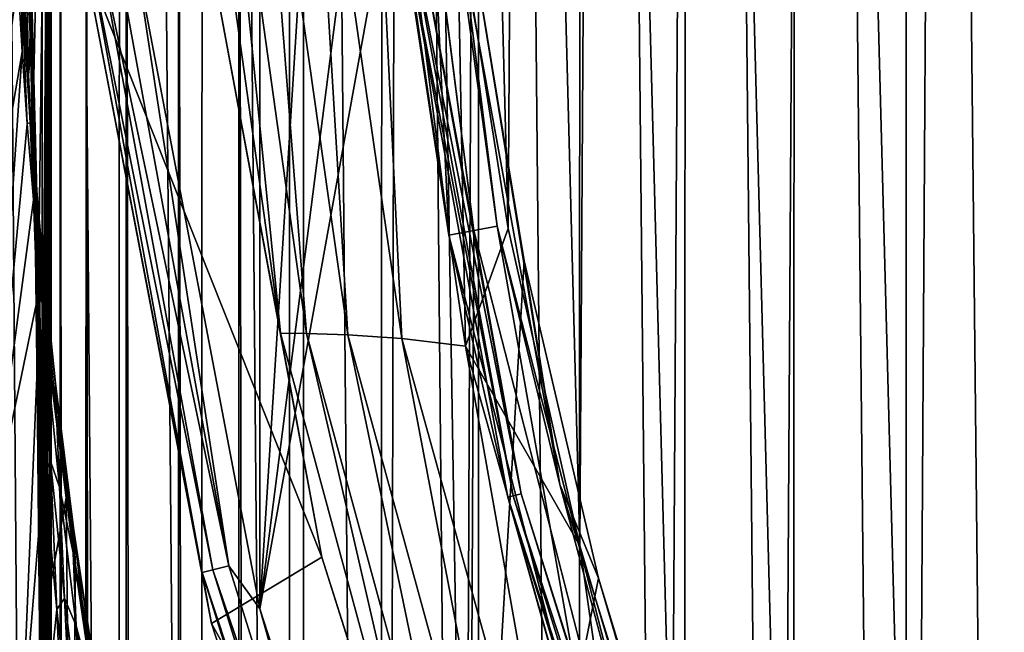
# Model space of a CAD drawing. Header units: metres. Extents: x -23 to 23, y -159 to 23.
# Tile 38 of 89: x -21.34 to -17.44, y -5.32 to -2.89. Entities that reach past the tile are written whole.
import ezdxf

# ---------------------------------------------------------------- set-up
doc = ezdxf.new("R2010")
doc.units = ezdxf.units.M
doc.layers.add('solid_509541_140_SW0001', color=7, linetype='CONTINUOUS')

msp = doc.modelspace()

# ---------------------------------------------------------------- linework, layer by layer
at = {"layer": 'solid_509541_140_SW0001'}
for points in [[(-17.3696, 21.792252), (-17.37607, -21.788742), (-17.82733, 21.529696)], [(-17.82733, 21.529696), (-17.834259, -21.525503), (-18.271088, 21.245689)], [(-17.82733, 21.529696), (-17.37607, -21.788742), (-17.834259, -21.525503)], [(-18.271088, 21.245689), (-18.278385, -21.240776), (-18.701797, 20.939945)], [(-18.271088, 21.245689), (-17.834259, -21.525503), (-18.278385, -21.240776)], [(-18.701797, 20.939945), (-18.709511, -20.934168), (-19.118336, 20.613214)], [(-18.701797, 20.939945), (-18.278385, -21.240776), (-18.709511, -20.934168)], [(-19.118336, 20.613214), (-19.126465, -20.606478), (-19.518415, 20.267101)], [(-19.118336, 20.613214), (-18.709511, -20.934168), (-19.126465, -20.606478)], [(-19.518415, 20.267101), (-19.526934, -20.259315), (-19.901545, 19.902081)], [(-19.518415, 20.267101), (-19.126465, -20.606478), (-19.526934, -20.259315)], [(-19.901545, 19.902081), (-19.910276, -19.893343), (-20.266623, 19.518938)], [(-19.901545, 19.902081), (-19.526934, -20.259315), (-19.910276, -19.893343)], [(-20.266623, 19.518938), (-20.275085, -19.509745), (-20.612789, 19.118853)], [(-20.266623, 19.518938), (-19.910276, -19.893343), (-20.275085, -19.509745)], [(-20.612789, 19.118853), (-20.620865, -19.109192), (-20.939508, 18.702385)], [(-20.612789, 19.118853), (-20.275085, -19.509745), (-20.620865, -19.109192)], [(-20.939508, 18.702385), (-20.947172, -18.692133), (-21.245258, 18.271725)], [(-20.939508, 18.702385), (-20.620865, -19.109192), (-20.947172, -18.692133)], [(-21.245258, 18.271725), (-21.253025, -18.259867), (-21.529316, 17.827959)], [(-21.245258, 18.271725), (-20.947172, -18.692133), (-21.253025, -18.259867)], [(-21.529316, 17.827959), (-21.253025, -18.259867), (-21.538172, -17.812635)], [(-17.071577, 9.95031, 202.649994), (-17.683485, 8.817122, 202.649994), (-17.193436, -9.738244, 202.649994)], [(-17.683485, 8.817122, 202.649994), (-18.220289, 7.646473, 202.649994), (-17.791285, -8.597532, 202.649994)], [(-17.683485, 8.817122, 202.649994), (-17.791285, -8.597532, 202.649994), (-17.193436, -9.738244, 202.649994)], [(-20.389191, 5.224892, 151.649994), (-19.573189, 7.740143, 151.649994), (-20.389191, -5.224892, 151.649994)], [(-19.721479, 0, 151.649994), (-20.389191, -5.224892, 151.649994), (-19.573189, 7.740143, 151.649994)], [(-18.220289, 7.646473, 202.649994), (-18.67972, 6.443274, 202.649994), (-18.313543, -7.420339, 202.649994)], [(-18.220289, 7.646473, 202.649994), (-18.313543, -7.420339, 202.649994), (-17.791285, -8.597532, 202.649994)], [(-18.67972, 6.443274, 202.649994), (-19.059826, 5.212577, 202.649994), (-18.758022, -6.211611, 202.649994)], [(-18.67972, 6.443274, 202.649994), (-18.758022, -6.211611, 202.649994), (-18.313543, -7.420339, 202.649994)], [(-20.389191, 5.224892, 151.649994), (-20.389191, -5.224892, 151.649994), (-20.883373, -2.627483, 151.649994)], [(-19.059826, 5.212577, 202.649994), (-19.358944, 3.959684, 202.649994), (-19.122837, -4.976429, 202.649994)], [(-19.059826, 5.212577, 202.649994), (-19.122837, -4.976429, 202.649994), (-18.758022, -6.211611, 202.649994)], [(-19.358944, 3.959684, 202.649994), (-19.575773, 2.690106, 202.649994), (-19.406435, -3.719976, 202.649994)], [(-19.358944, 3.959684, 202.649994), (-19.406435, -3.719976, 202.649994), (-19.122837, -4.976429, 202.649994)], [(-19.575773, 2.690106, 202.649994), (-19.607569, -2.447674, 202.649994), (-19.406435, -3.719976, 202.649994)], [(-21.181393, -149, 146.758835), (-21.177956, 0.000171, 146.771347), (-21.215351, -0.000093, 146.515594)], [(-21.181393, -149, 146.758835), (-21.177954, -149, 146.771347), (-21.177956, 0.000171, 146.771347)], [(-21.081358, -149, 147.000244), (-21.076256, 0.00016, 147.008972), (-21.177956, 0.000171, 146.771347)], [(-21.177954, -149, 146.771347), (-21.081358, -149, 147.000244), (-21.177956, 0.000171, 146.771347)], [(-21.081358, -149, 147.000244), (-21.076254, -149, 147.008972), (-21.076256, 0.00016, 147.008972)], [(-20.922199, -149, 147.207489), (-20.917048, 0.00006, 147.212601), (-21.076256, 0.00016, 147.008972)], [(-21.076254, -149, 147.008972), (-20.922199, -149, 147.207489), (-21.076256, 0.00016, 147.008972)], [(-20.922199, -149, 147.207489), (-20.917046, -149, 147.212601), (-20.917048, 0.00006, 147.212601)], [(-20.710964, -149, 147.368607), (-20.710966, -0.000071, 147.368607), (-20.917048, 0.00006, 147.212601)], [(-20.917046, -149, 147.212601), (-20.710964, -149, 147.368607), (-20.917048, 0.00006, 147.212601)], [(-21.30101, -2.164731, 141.022064), (-21.283724, -3.181715, 142.130661), (-21.215351, -0.000093, 146.515594)], [(-21.283724, -3.181715, 142.130661), (-21.268978, -4.352893, 143.076294), (-21.215351, -0.000093, 146.515594)], [(-21.268978, -4.352893, 143.076294), (-21.257029, -5.660857, 143.842651), (-21.215351, -0.000093, 146.515594)], [(-21.257029, -5.660857, 143.842651), (-21.252171, -6.361487, 144.154312), (-21.215351, -0.000093, 146.515594)], [(-21.252171, -6.361487, 144.154312), (-21.248104, -7.088459, 144.415024), (-21.215351, -0.000093, 146.515594)], [(-21.248104, -7.088459, 144.415024), (-21.244877, -7.834978, 144.621994), (-21.215351, -0.000093, 146.515594)], [(-21.244877, -7.834978, 144.621994), (-21.242521, -8.593642, 144.773102), (-21.215351, -0.000093, 146.515594)], [(-21.242521, -8.593642, 144.773102), (-21.241053, -9.357649, 144.867249), (-21.215351, -0.000093, 146.515594)], [(-21.241053, -9.357649, 144.867249), (-21.240475, -10.122117, 144.904373), (-21.215351, -0.000093, 146.515594)], [(-21.240475, -10.122117, 144.904373), (-21.237654, -22.787951, 145.085297), (-21.215351, -0.000093, 146.515594)], [(-21.237654, -22.787951, 145.085297), (-21.237419, -23.85891, 145.100296), (-21.215351, -0.000093, 146.515594)], [(-21.237419, -23.85891, 145.100296), (-21.234896, -35.425339, 145.2621), (-21.215351, -0.000093, 146.515594)], [(-21.234896, -35.425339, 145.2621), (-21.234728, -36.462078, 145.272888), (-21.215351, -0.000093, 146.515594)], [(-21.234728, -36.462078, 145.272888), (-21.233744, -48, 145.336044), (-21.215351, -0.000093, 146.515594)], [(-21.233744, -48, 145.336044), (-21.215351, -74.500053, 146.515594), (-21.215351, -0.000093, 146.515594)], [(-21.181393, -149, 146.758835), (-21.215351, -0.000093, 146.515594), (-21.215351, -74.500053, 146.515594)], [(-20.473276, -149, 147.466202), (-20.471781, -0.000224, 147.466599), (-20.710966, -0.000071, 147.368607)], [(-20.710964, -149, 147.368607), (-20.473276, -149, 147.466202), (-20.710966, -0.000071, 147.368607)], [(-20.473276, -149, 147.466202), (-20.215473, -149, 147.5), (-20.471781, -0.000224, 147.466599)], [(-20.471781, -0.000224, 147.466599), (-20.215473, -149, 147.5), (-20.215473, -0.000403, 147.5)], [(-19.721479, 0, 151.649994), (-19.679262, -1.289748, 151.649994), (-20.389191, -5.224892, 151.649994)], [(-19.855347, -1.249347, 147.5), (-20.215473, -0.000403, 147.5), (-20.215473, -149, 147.5)], [(-19.761259, -1.243273, 151.309937), (-19.95503, -1.255464, 147.60524), (-19.640327, -3.746593, 147.60524)], [(-19.449612, -3.710212, 151.309937), (-19.761259, -1.243273, 151.309937), (-19.640327, -3.746593, 147.60524)], [(-19.631678, -2.383717, 151.483429), (-19.761259, -1.243273, 151.309937), (-19.449612, -3.710212, 151.309937)], [(-19.542233, -3.727802, 147.5), (-19.855347, -1.249347, 147.5), (-20.215473, -149, 147.5)], [(-19.842703, -2.40934, 147.565384), (-19.640327, -3.746593, 147.60524), (-19.95503, -1.255464, 147.60524)], [(-19.788681, -2.402781, 147.508087), (-19.855347, -1.249347, 147.5), (-19.542233, -3.727802, 147.5)], [(-19.679262, -1.289748, 151.649994), (-19.573189, -7.740144, 151.649994), (-20.389191, -5.224892, 151.649994)], [(-19.679262, -1.289748, 151.649994), (-19.552786, -2.57403, 151.649994), (-19.573189, -7.740144, 151.649994)], [(-20.666622, -1.538547, 201.915695), (-20.605042, -2.529374, 201.659805), (-20.307186, -4.13456, 201.915695)], [(-20.666622, -1.538547, 201.915695), (-20.307186, -4.13456, 201.915695), (-20.564503, -1.550737, 202.154968)], [(-20.564503, -1.550737, 202.154968), (-20.204041, -4.135251, 202.154968), (-20.403158, -1.573683, 202.360199)], [(-20.307186, -4.13456, 201.915695), (-20.204041, -4.135251, 202.154968), (-20.564503, -1.550737, 202.154968)], [(-20.403158, -1.573683, 202.360199), (-20.040546, -4.140276, 202.360199), (-20.192984, -1.611041, 202.517532)], [(-20.204041, -4.135251, 202.154968), (-20.040546, -4.140276, 202.360199), (-20.403158, -1.573683, 202.360199)], [(-20.192984, -1.611041, 202.517532), (-19.826492, -4.154787, 202.517532), (-19.947443, -1.667226, 202.616348)], [(-20.040546, -4.140276, 202.360199), (-19.826492, -4.154787, 202.517532), (-20.192984, -1.611041, 202.517532)], [(-19.947443, -1.667226, 202.616348), (-19.5746, -4.185113, 202.616348), (-19.607569, -2.447674, 202.649994)], [(-19.826492, -4.154787, 202.517532), (-19.5746, -4.185113, 202.616348), (-19.947443, -1.667226, 202.616348)], [(-21.287722, -2.938053, 141.865616), (-21.283724, -3.181715, 142.130661), (-21.30101, -2.164731, 141.022064)], [(-21.287722, -2.938053, 141.865616), (-21.30101, -2.164731, 141.022064), (-21.300419, -2.208792, 141.056046)], [(-21.286285, -3.064847, 141.81955), (-21.302229, -2.205694, 140.839706), (-21.301031, -2.312939, 140.765152)], [(-21.287722, -2.938053, 141.865616), (-21.300419, -2.208792, 141.056046), (-21.302229, -2.205694, 140.839706)], [(-21.286285, -3.064847, 141.81955), (-21.287722, -2.938053, 141.865616), (-21.302229, -2.205694, 140.839706)], [(-21.284462, -3.162384, 141.742477), (-21.301031, -2.312939, 140.765152), (-21.299809, -2.394196, 140.670151)], [(-21.284462, -3.162384, 141.742477), (-21.286285, -3.064847, 141.81955), (-21.301031, -2.312939, 140.765152)], [(-21.282578, -3.232259, 141.64592), (-21.299809, -2.394196, 140.670151), (-21.298752, -2.45442, 140.564117)], [(-21.282578, -3.232259, 141.64592), (-21.284462, -3.162384, 141.742477), (-21.299809, -2.394196, 140.670151)], [(-19.842703, -2.40934, 147.565384), (-19.821548, -2.406772, 147.531128), (-19.386923, -4.778447, 147.531128)], [(-19.407614, -4.783547, 147.565384), (-19.640327, -3.746593, 147.60524), (-19.842703, -2.40934, 147.565384)], [(-19.407614, -4.783547, 147.565384), (-19.842703, -2.40934, 147.565384), (-19.386923, -4.778447, 147.531128)], [(-19.821548, -2.406772, 147.531128), (-19.788681, -2.402781, 147.508087), (-19.354774, -4.770524, 147.508087)], [(-19.386923, -4.778447, 147.531128), (-19.821548, -2.406772, 147.531128), (-19.354774, -4.770524, 147.508087)], [(-19.354774, -4.770524, 147.508087), (-19.788681, -2.402781, 147.508087), (-19.542233, -3.727802, 147.5)], [(-19.631678, -2.383717, 151.483429), (-19.449612, -3.710212, 151.309937), (-19.201216, -4.732675, 151.483429)], [(-19.631678, -2.383717, 151.483429), (-19.201216, -4.732675, 151.483429), (-19.552786, -2.57403, 151.649994)], [(-21.297352, -2.919828, 138.752701), (-21.317114, -2.444468, 137.711517), (-21.314302, -2.549857, 137.591095)], [(-21.297352, -2.919828, 138.752701), (-21.299198, -2.836421, 138.878738), (-21.317114, -2.444468, 137.711517)], [(-19.5746, -4.185113, 202.616348), (-19.406435, -3.719976, 202.649994), (-19.607569, -2.447674, 202.649994)], [(-21.280876, -3.279697, 141.538681), (-21.298752, -2.45442, 140.564117), (-21.29796, -2.498158, 140.451111)], [(-21.280876, -3.279697, 141.538681), (-21.282578, -3.232259, 141.64592), (-21.298752, -2.45442, 140.564117)], [(-21.27948, -3.309417, 141.424515), (-21.29796, -2.498158, 140.451111), (-21.297462, -2.529352, 140.332611)], [(-21.27948, -3.309417, 141.424515), (-21.280876, -3.279697, 141.538681), (-21.29796, -2.498158, 140.451111)], [(-21.278431, -3.325544, 141.304718), (-21.297462, -2.529352, 140.332611), (-21.297256, -2.551463, 140.209518)], [(-21.278431, -3.325544, 141.304718), (-21.27948, -3.309417, 141.424515), (-21.297462, -2.529352, 140.332611)], [(-20.143347, -5.02106, 201.659805), (-20.605042, -2.529374, 201.659805), (-21.080473, -2.663083, 151.851959)], [(-20.307186, -4.13456, 201.915695), (-20.605042, -2.529374, 201.659805), (-20.143347, -5.02106, 201.659805)], [(-21.318012, -2.816123, 135.823196), (-21.303911, -3.111592, 136.936157), (-21.314302, -2.549857, 137.591095)], [(-21.297073, -2.95322, 138.505951), (-21.297352, -2.919828, 138.752701), (-21.314302, -2.549857, 137.591095)], [(-21.303911, -3.111592, 136.936157), (-21.297073, -2.95322, 138.505951), (-21.314302, -2.549857, 137.591095)], [(-21.27734, -3.33141, 141.051498), (-21.297308, -2.56755, 140.082611), (-21.297573, -2.580343, 139.95256)], [(-21.277727, -3.331766, 141.18013), (-21.297256, -2.551463, 140.209518), (-21.297308, -2.56755, 140.082611)], [(-21.27734, -3.33141, 141.051498), (-21.277727, -3.331766, 141.18013), (-21.297308, -2.56755, 140.082611)], [(-21.277727, -3.331766, 141.18013), (-21.278431, -3.325544, 141.304718), (-21.297256, -2.551463, 140.209518)], [(-21.078548, -2.559399, 151.774826), (-20.61636, -5.081476, 151.774826), (-21.080473, -2.663083, 151.851959)], [(-21.035587, -2.554183, 151.709213), (-20.574341, -5.07112, 151.709213), (-21.078548, -2.559399, 151.774826)], [(-20.574341, -5.07112, 151.709213), (-20.61636, -5.081476, 151.774826), (-21.078548, -2.559399, 151.774826)], [(-20.970848, -2.546322, 151.665344), (-20.511023, -5.055513, 151.665344), (-21.035587, -2.554183, 151.709213)], [(-20.511023, -5.055513, 151.665344), (-20.574341, -5.07112, 151.709213), (-21.035587, -2.554183, 151.709213)], [(-20.970848, -2.546322, 151.665344), (-20.883373, -2.627483, 151.649994), (-20.511023, -5.055513, 151.665344)], [(-21.277588, -3.319772, 140.647644), (-21.298536, -2.605733, 139.685471), (-21.299129, -2.622765, 139.549683)], [(-21.277325, -3.322761, 140.784607), (-21.298, -2.592311, 139.819977), (-21.298536, -2.605733, 139.685471)], [(-21.277588, -3.319772, 140.647644), (-21.277325, -3.322761, 140.784607), (-21.298536, -2.605733, 139.685471)], [(-21.277225, -3.32749, 140.919449), (-21.297573, -2.580343, 139.95256), (-21.298, -2.592311, 139.819977)], [(-21.277325, -3.322761, 140.784607), (-21.277225, -3.32749, 140.919449), (-21.298, -2.592311, 139.819977)], [(-21.277225, -3.32749, 140.919449), (-21.27734, -3.33141, 141.051498), (-21.297573, -2.580343, 139.95256)], [(-19.552786, -2.57403, 151.649994), (-19.342566, -3.847398, 151.649994), (-19.573189, -7.740144, 151.649994)], [(-19.201216, -4.732675, 151.483429), (-19.342566, -3.847398, 151.649994), (-19.552786, -2.57403, 151.649994)], [(-21.278357, -3.328581, 140.370102), (-21.299709, -2.645504, 139.4133), (-21.300179, -2.676049, 139.277069)], [(-21.277956, -3.320931, 140.509216), (-21.299129, -2.622765, 139.549683), (-21.299709, -2.645504, 139.4133)], [(-21.278357, -3.328581, 140.370102), (-21.277956, -3.320931, 140.509216), (-21.299709, -2.645504, 139.4133)], [(-21.277956, -3.320931, 140.509216), (-21.277588, -3.319772, 140.647644), (-21.299129, -2.622765, 139.549683)], [(-20.511023, -5.055513, 151.665344), (-20.883373, -2.627483, 151.649994), (-20.389191, -5.224892, 151.649994)], [(-21.278675, -3.345072, 140.231171), (-21.300179, -2.676049, 139.277069), (-21.300386, -2.716562, 139.141907)], [(-21.278675, -3.345072, 140.231171), (-21.278357, -3.328581, 140.370102), (-21.300179, -2.676049, 139.277069)], [(-20.143347, -5.02106, 201.659805), (-21.080473, -2.663083, 151.851959), (-20.580475, -5.284168, 151.851959)], [(-20.61636, -5.081476, 151.774826), (-20.580475, -5.284168, 151.851959), (-21.080473, -2.663083, 151.851959)], [(-21.327387, -2.69392, 134.652832), (-21.331596, -2.752955, 133.44429), (-21.297718, -3.300454, 132.771408)], [(-21.327387, -2.69392, 134.652832), (-21.297718, -3.300454, 132.771408), (-21.298239, -3.242467, 133.976456)], [(-21.327387, -2.69392, 134.652832), (-21.298239, -3.242467, 133.976456), (-21.318012, -2.816123, 135.823196)], [(-21.278751, -3.372837, 140.093445), (-21.300386, -2.716562, 139.141907), (-21.300137, -2.769291, 139.008774)], [(-21.278751, -3.372837, 140.093445), (-21.278675, -3.345072, 140.231171), (-21.300386, -2.716562, 139.141907)], [(-21.328621, -3.020148, 132.200058), (-21.345615, -2.727445, 132.541382), (-21.536316, -4.225583, 116.357018)], [(-21.331596, -2.752955, 133.44429), (-21.345615, -2.727445, 132.541382), (-21.328621, -3.020148, 132.200058)], [(-21.331596, -2.752955, 133.44429), (-21.328621, -3.020148, 132.200058), (-21.308687, -3.305865, 131.848907)], [(-21.297718, -3.300454, 132.771408), (-21.331596, -2.752955, 133.44429), (-21.308687, -3.305865, 131.848907)], [(-21.278366, -3.414418, 139.958069), (-21.300137, -2.769291, 139.008774), (-21.299198, -2.836421, 138.878738)], [(-21.278366, -3.414418, 139.958069), (-21.278751, -3.372837, 140.093445), (-21.300137, -2.769291, 139.008774)], [(-21.318012, -2.816123, 135.823196), (-21.292297, -3.362206, 135.143585), (-21.303911, -3.111592, 136.936157)], [(-21.298239, -3.242467, 133.976456), (-21.292297, -3.362206, 135.143585), (-21.318012, -2.816123, 135.823196)], [(-21.27726, -3.472299, 139.826233), (-21.299198, -2.836421, 138.878738), (-21.297352, -2.919828, 138.752701)], [(-21.27726, -3.472299, 139.826233), (-21.278366, -3.414418, 139.958069), (-21.299198, -2.836421, 138.878738)], [(-21.297073, -2.95322, 138.505951), (-21.294445, -3.020627, 138.630966), (-21.297352, -2.919828, 138.752701)], [(-21.275194, -3.54861, 139.698959), (-21.297352, -2.919828, 138.752701), (-21.294445, -3.020627, 138.630966)], [(-21.275194, -3.54861, 139.698959), (-21.27726, -3.472299, 139.826233), (-21.297352, -2.919828, 138.752701)], [(-21.303911, -3.111592, 136.936157), (-21.294445, -3.020627, 138.630966), (-21.297073, -2.95322, 138.505951)], [(-21.283245, -3.23619, 142.149887), (-21.283724, -3.181715, 142.130661), (-21.287722, -2.938053, 141.865616)], [(-21.283245, -3.23619, 142.149887), (-21.287722, -2.938053, 141.865616), (-21.286285, -3.064847, 141.81955)], [(-21.328621, -3.020148, 132.200058), (-21.536316, -4.225583, 116.357018), (-21.459459, -4.914931, 116.357018)], [(-21.308687, -3.305865, 131.848907), (-21.328621, -3.020148, 132.200058), (-21.459459, -4.914931, 116.357018)], [(-21.303911, -3.111592, 136.936157), (-21.285526, -3.569945, 137.973526), (-21.294445, -3.020627, 138.630966)], [(-21.275625, -3.538554, 139.437164), (-21.275194, -3.54861, 139.698959), (-21.294445, -3.020627, 138.630966)], [(-21.285526, -3.569945, 137.973526), (-21.275625, -3.538554, 139.437164), (-21.294445, -3.020627, 138.630966)], [(-21.271996, -4.047492, 142.676529), (-21.286285, -3.064847, 141.81955), (-21.284462, -3.162384, 141.742477)], [(-21.274086, -3.929586, 142.727509), (-21.283245, -3.23619, 142.149887), (-21.286285, -3.064847, 141.81955)], [(-21.271996, -4.047492, 142.676529), (-21.274086, -3.929586, 142.727509), (-21.286285, -3.064847, 141.81955)], [(-21.303911, -3.111592, 136.936157), (-21.280355, -3.651858, 136.25412), (-21.285526, -3.569945, 137.973526)], [(-21.292297, -3.362206, 135.143585), (-21.280355, -3.651858, 136.25412), (-21.303911, -3.111592, 136.936157)], [(-21.269411, -4.134472, 142.596863), (-21.284462, -3.162384, 141.742477), (-21.282578, -3.232259, 141.64592)], [(-21.269411, -4.134472, 142.596863), (-21.271996, -4.047492, 142.676529), (-21.284462, -3.162384, 141.742477)], [(-21.274086, -3.929586, 142.727509), (-21.268978, -4.352893, 143.076294), (-21.283724, -3.181715, 142.130661)], [(-21.274086, -3.929586, 142.727509), (-21.283724, -3.181715, 142.130661), (-21.283245, -3.23619, 142.149887)], [(-21.266726, -4.192713, 142.499008), (-21.282578, -3.232259, 141.64592), (-21.280876, -3.279697, 141.538681)], [(-21.266726, -4.192713, 142.499008), (-21.269411, -4.134472, 142.596863), (-21.282578, -3.232259, 141.64592)], [(-21.298239, -3.242467, 133.976456), (-21.297718, -3.300454, 132.771408), (-21.250677, -3.843148, 132.095337)], [(-21.298239, -3.242467, 133.976456), (-21.250677, -3.843148, 132.095337), (-21.252913, -3.789888, 133.297913)], [(-21.298239, -3.242467, 133.976456), (-21.252913, -3.789888, 133.297913), (-21.292297, -3.362206, 135.143585)], [(-21.284637, -3.605973, 131.475983), (-21.308687, -3.305865, 131.848907), (-21.459459, -4.914931, 116.357018)], [(-21.297718, -3.300454, 132.771408), (-21.308687, -3.305865, 131.848907), (-21.284637, -3.605973, 131.475983)], [(-21.297718, -3.300454, 132.771408), (-21.284637, -3.605973, 131.475983), (-21.254923, -3.930377, 131.067886)], [(-21.250677, -3.843148, 132.095337), (-21.297718, -3.300454, 132.771408), (-21.254923, -3.930377, 131.067886)], [(-21.264227, -4.22762, 142.390991), (-21.280876, -3.279697, 141.538681), (-21.27948, -3.309417, 141.424515)], [(-21.264227, -4.22762, 142.390991), (-21.266726, -4.192713, 142.499008), (-21.280876, -3.279697, 141.538681)], [(-21.262058, -4.243994, 142.276154), (-21.27948, -3.309417, 141.424515), (-21.278431, -3.325544, 141.304718)], [(-21.262058, -4.243994, 142.276154), (-21.264227, -4.22762, 142.390991), (-21.27948, -3.309417, 141.424515)], [(-21.256113, -4.150855, 141.070862), (-21.278675, -3.345072, 140.231171), (-21.278751, -3.372837, 140.093445)], [(-21.256205, -4.147038, 141.211487), (-21.278357, -3.328581, 140.370102), (-21.278675, -3.345072, 140.231171)], [(-21.256113, -4.150855, 141.070862), (-21.256205, -4.147038, 141.211487), (-21.278675, -3.345072, 140.231171)], [(-21.260269, -4.246072, 142.155624), (-21.278431, -3.325544, 141.304718), (-21.277727, -3.331766, 141.18013)], [(-21.260269, -4.246072, 142.155624), (-21.262058, -4.243994, 142.276154), (-21.278431, -3.325544, 141.304718)], [(-21.256248, -4.152936, 141.352356), (-21.277956, -3.320931, 140.509216), (-21.278357, -3.328581, 140.370102)], [(-21.256205, -4.147038, 141.211487), (-21.256248, -4.152936, 141.352356), (-21.278357, -3.328581, 140.370102)], [(-21.256363, -4.165997, 141.492462), (-21.277588, -3.319772, 140.647644), (-21.277956, -3.320931, 140.509216)], [(-21.256248, -4.152936, 141.352356), (-21.256363, -4.165997, 141.492462), (-21.277956, -3.320931, 140.509216)], [(-21.258867, -4.237703, 142.030182), (-21.277727, -3.331766, 141.18013), (-21.27734, -3.33141, 141.051498)], [(-21.258867, -4.237703, 142.030182), (-21.260269, -4.246072, 142.155624), (-21.277727, -3.331766, 141.18013)], [(-21.256624, -4.18369, 141.631012), (-21.277325, -3.322761, 140.784607), (-21.277588, -3.319772, 140.647644)], [(-21.256363, -4.165997, 141.492462), (-21.256624, -4.18369, 141.631012), (-21.277588, -3.319772, 140.647644)], [(-21.257824, -4.222407, 141.900528), (-21.27734, -3.33141, 141.051498), (-21.277225, -3.32749, 140.919449)], [(-21.257824, -4.222407, 141.900528), (-21.258867, -4.237703, 142.030182), (-21.27734, -3.33141, 141.051498)], [(-21.257093, -4.203412, 141.767258), (-21.277225, -3.32749, 140.919449), (-21.277325, -3.322761, 140.784607)], [(-21.256624, -4.18369, 141.631012), (-21.257093, -4.203412, 141.767258), (-21.277325, -3.322761, 140.784607)], [(-21.257093, -4.203412, 141.767258), (-21.257824, -4.222407, 141.900528), (-21.277225, -3.32749, 140.919449)], [(-21.292297, -3.362206, 135.143585), (-21.247686, -3.91047, 134.462677), (-21.280355, -3.651858, 136.25412)], [(-21.252913, -3.789888, 133.297913), (-21.247686, -3.91047, 134.462677), (-21.292297, -3.362206, 135.143585)], [(-21.255798, -4.167034, 140.93158), (-21.278751, -3.372837, 140.093445), (-21.278366, -3.414418, 139.958069)], [(-21.255798, -4.167034, 140.93158), (-21.256113, -4.150855, 141.070862), (-21.278751, -3.372837, 140.093445)], [(-21.255026, -4.19835, 140.794907), (-21.278366, -3.414418, 139.958069), (-21.27726, -3.472299, 139.826233)], [(-21.255026, -4.19835, 140.794907), (-21.255798, -4.167034, 140.93158), (-21.278366, -3.414418, 139.958069)], [(-21.253523, -4.24752, 140.662155), (-21.27726, -3.472299, 139.826233), (-21.275194, -3.54861, 139.698959)], [(-21.253523, -4.24752, 140.662155), (-21.255026, -4.19835, 140.794907), (-21.27726, -3.472299, 139.826233)], [(-21.285526, -3.569945, 137.973526), (-21.272005, -3.644403, 139.576477), (-21.275625, -3.538554, 139.437164)], [(-21.275625, -3.538554, 139.437164), (-21.272005, -3.644403, 139.576477), (-21.275194, -3.54861, 139.698959)], [(-21.285526, -3.569945, 137.973526), (-21.2633, -4.178918, 138.918411), (-21.272005, -3.644403, 139.576477)], [(-21.285526, -3.569945, 137.973526), (-21.262884, -4.101253, 137.290314), (-21.2633, -4.178918, 138.918411)], [(-21.280355, -3.651858, 136.25412), (-21.262884, -4.101253, 137.290314), (-21.285526, -3.569945, 137.973526)], [(-21.25103, -4.316876, 140.534485), (-21.275194, -3.54861, 139.698959), (-21.272005, -3.644403, 139.576477)], [(-21.25103, -4.316876, 140.534485), (-21.253523, -4.24752, 140.662155), (-21.275194, -3.54861, 139.698959)], [(-21.254923, -3.930377, 131.067886), (-21.284637, -3.605973, 131.475983), (-21.459459, -4.914931, 116.357018)], [(-21.280355, -3.651858, 136.25412), (-21.235477, -4.197245, 135.571442), (-21.262884, -4.101253, 137.290314)], [(-21.247686, -3.91047, 134.462677), (-21.235477, -4.197245, 135.571442), (-21.280355, -3.651858, 136.25412)], [(-21.251862, -4.263444, 140.273407), (-21.25103, -4.316876, 140.534485), (-21.272005, -3.644403, 139.576477)], [(-21.2633, -4.178918, 138.918411), (-21.251862, -4.263444, 140.273407), (-21.272005, -3.644403, 139.576477)], [(-18.92091, -6.147776, 147.5), (-19.542233, -3.727802, 147.5), (-20.215473, -149, 147.5)], [(-19.449612, -3.710212, 151.309937), (-19.640327, -3.746593, 147.60524), (-19.015884, -6.178636, 147.60524)], [(-19.5746, -4.185113, 202.616348), (-19.122837, -4.976429, 202.649994), (-19.406435, -3.719976, 202.649994)], [(-19.354774, -4.770524, 147.508087), (-19.542233, -3.727802, 147.5), (-18.92091, -6.147776, 147.5)], [(-18.831232, -6.118639, 151.309937), (-19.449612, -3.710212, 151.309937), (-19.015884, -6.178636, 147.60524)], [(-19.201216, -4.732675, 151.483429), (-19.449612, -3.710212, 151.309937), (-18.831232, -6.118639, 151.309937)], [(-19.407614, -4.783547, 147.565384), (-19.015884, -6.178636, 147.60524), (-19.640327, -3.746593, 147.60524)], [(-21.252913, -3.789888, 133.297913), (-21.250677, -3.843148, 132.095337), (-21.193588, -4.377051, 131.410095)], [(-21.252913, -3.789888, 133.297913), (-21.193588, -4.377051, 131.410095), (-21.197683, -4.332196, 132.611313)], [(-21.252913, -3.789888, 133.297913), (-21.197683, -4.332196, 132.611313), (-21.247686, -3.91047, 134.462677)], [(-21.250677, -3.843148, 132.095337), (-21.254923, -3.930377, 131.067886), (-21.213739, -4.318433, 130.566437)], [(-21.193588, -4.377051, 131.410095), (-21.250677, -3.843148, 132.095337), (-21.213739, -4.318433, 130.566437)], [(-19.342566, -3.847398, 151.649994), (-19.049475, -5.104389, 151.649994), (-19.573189, -7.740144, 151.649994)], [(-19.201216, -4.732675, 151.483429), (-19.049475, -5.104389, 151.649994), (-19.342566, -3.847398, 151.649994)], [(-21.254923, -3.930377, 131.067886), (-21.459459, -4.914931, 116.357018), (-21.331846, -5.762928, 116.357018)], [(-21.213739, -4.318433, 130.566437), (-21.254923, -3.930377, 131.067886), (-21.331846, -5.762928, 116.357018)], [(-21.268629, -4.407407, 143.067398), (-21.268978, -4.352893, 143.076294), (-21.274086, -3.929586, 142.727509)], [(-21.268629, -4.407407, 143.067398), (-21.274086, -3.929586, 142.727509), (-21.271996, -4.047492, 142.676529)], [(-21.247686, -3.91047, 134.462677), (-21.193295, -4.456937, 133.774658), (-21.235477, -4.197245, 135.571442)], [(-21.197683, -4.332196, 132.611313), (-21.193295, -4.456937, 133.774658), (-21.247686, -3.91047, 134.462677)], [(-21.259443, -5.139217, 143.394348), (-21.271996, -4.047492, 142.676529), (-21.269411, -4.134472, 142.596863)], [(-21.262369, -5.03069, 143.450027), (-21.268629, -4.407407, 143.067398), (-21.271996, -4.047492, 142.676529)], [(-21.259443, -5.139217, 143.394348), (-21.262369, -5.03069, 143.450027), (-21.271996, -4.047492, 142.676529)], [(-21.262884, -4.101253, 137.290314), (-21.240353, -4.698394, 138.235733), (-21.2633, -4.178918, 138.918411)], [(-21.262884, -4.101253, 137.290314), (-21.216772, -4.640265, 136.607025), (-21.240353, -4.698394, 138.235733)], [(-21.235477, -4.197245, 135.571442), (-21.216772, -4.640265, 136.607025), (-21.262884, -4.101253, 137.290314)], [(-21.255957, -5.214155, 143.31189), (-21.269411, -4.134472, 142.596863), (-21.266726, -4.192713, 142.499008)], [(-21.255957, -5.214155, 143.31189), (-21.259443, -5.139217, 143.394348), (-21.269411, -4.134472, 142.596863)], [(-21.236139, -5.158958, 142.343613), (-21.256624, -4.18369, 141.631012), (-21.256363, -4.165997, 141.492462)], [(-21.235121, -5.128385, 142.204575), (-21.256363, -4.165997, 141.492462), (-21.256248, -4.152936, 141.352356)], [(-21.235121, -5.128385, 142.204575), (-21.236139, -5.158958, 142.343613), (-21.256363, -4.165997, 141.492462)], [(-21.234285, -5.102886, 142.063904), (-21.256248, -4.152936, 141.352356), (-21.256205, -4.147038, 141.211487)], [(-21.234285, -5.102886, 142.063904), (-21.235121, -5.128385, 142.204575), (-21.256248, -4.152936, 141.352356)], [(-21.233555, -5.085126, 141.922485), (-21.256205, -4.147038, 141.211487), (-21.256113, -4.150855, 141.070862)], [(-21.233555, -5.085126, 141.922485), (-21.234285, -5.102886, 142.063904), (-21.256205, -4.147038, 141.211487)], [(-21.232805, -5.077788, 141.781357), (-21.256113, -4.150855, 141.070862), (-21.255798, -4.167034, 140.93158)], [(-21.232805, -5.077788, 141.781357), (-21.233555, -5.085126, 141.922485), (-21.256113, -4.150855, 141.070862)], [(-21.231857, -5.083673, 141.641724), (-21.255798, -4.167034, 140.93158), (-21.255026, -4.19835, 140.794907)], [(-21.231857, -5.083673, 141.641724), (-21.232805, -5.077788, 141.781357), (-21.255798, -4.167034, 140.93158)], [(-20.307186, -4.13456, 201.915695), (-20.143347, -5.02106, 201.659805), (-19.622984, -6.66445, 201.915695)], [(-20.307186, -4.13456, 201.915695), (-19.622984, -6.66445, 201.915695), (-20.204041, -4.135251, 202.154968)], [(-20.204041, -4.135251, 202.154968), (-19.520086, -6.653555, 202.154968), (-20.040546, -4.140276, 202.360199)], [(-19.622984, -6.66445, 201.915695), (-19.520086, -6.653555, 202.154968), (-20.204041, -4.135251, 202.154968)], [(-20.040546, -4.140276, 202.360199), (-19.356392, -6.640441, 202.360199), (-19.826492, -4.154787, 202.517532)], [(-19.520086, -6.653555, 202.154968), (-19.356392, -6.640441, 202.360199), (-20.040546, -4.140276, 202.360199)], [(-19.826492, -4.154787, 202.517532), (-19.140877, -6.631659, 202.517532), (-19.5746, -4.185113, 202.616348)], [(-19.356392, -6.640441, 202.360199), (-19.140877, -6.631659, 202.517532), (-19.826492, -4.154787, 202.517532)], [(-21.252338, -5.260043, 143.212997), (-21.266726, -4.192713, 142.499008), (-21.264227, -4.22762, 142.390991)], [(-21.252338, -5.260043, 143.212997), (-21.255957, -5.214155, 143.31189), (-21.266726, -4.192713, 142.499008)], [(-21.2633, -4.178918, 138.918411), (-21.247387, -4.40714, 140.41185), (-21.251862, -4.263444, 140.273407)], [(-21.2633, -4.178918, 138.918411), (-21.237663, -4.924884, 139.755508), (-21.247387, -4.40714, 140.41185)], [(-21.2633, -4.178918, 138.918411), (-21.240353, -4.698394, 138.235733), (-21.237663, -4.924884, 139.755508)], [(-21.238955, -5.224259, 142.613815), (-21.257824, -4.222407, 141.900528), (-21.257093, -4.203412, 141.767258)], [(-21.237402, -5.191879, 142.480255), (-21.257093, -4.203412, 141.767258), (-21.256624, -4.18369, 141.631012)], [(-21.237402, -5.191879, 142.480255), (-21.238955, -5.224259, 142.613815), (-21.257093, -4.203412, 141.767258)], [(-21.236139, -5.158958, 142.343613), (-21.237402, -5.191879, 142.480255), (-21.256624, -4.18369, 141.631012)], [(-21.230463, -5.105722, 141.504929), (-21.255026, -4.19835, 140.794907), (-21.253523, -4.24752, 140.662155)], [(-21.230463, -5.105722, 141.504929), (-21.231857, -5.083673, 141.641724), (-21.255026, -4.19835, 140.794907)], [(-21.235477, -4.197245, 135.571442), (-21.180916, -4.743796, 134.882492), (-21.216772, -4.640265, 136.607025)], [(-21.193295, -4.456937, 133.774658), (-21.180916, -4.743796, 134.882492), (-21.235477, -4.197245, 135.571442)], [(-19.5746, -4.185113, 202.616348), (-18.885246, -6.63533, 202.616348), (-19.122837, -4.976429, 202.649994)], [(-19.140877, -6.631659, 202.517532), (-18.885246, -6.63533, 202.616348), (-19.5746, -4.185113, 202.616348)], [(-21.248911, -5.282333, 143.104691), (-21.264227, -4.22762, 142.390991), (-21.262058, -4.243994, 142.276154)], [(-21.248911, -5.282333, 143.104691), (-21.252338, -5.260043, 143.212997), (-21.264227, -4.22762, 142.390991)], [(-21.245823, -5.285804, 142.989761), (-21.262058, -4.243994, 142.276154), (-21.260269, -4.246072, 142.155624)], [(-21.245823, -5.285804, 142.989761), (-21.248911, -5.282333, 143.104691), (-21.262058, -4.243994, 142.276154)], [(-21.243134, -5.274714, 142.869171), (-21.260269, -4.246072, 142.155624), (-21.258867, -4.237703, 142.030182)], [(-21.240852, -5.25299, 142.743652), (-21.258867, -4.237703, 142.030182), (-21.257824, -4.222407, 141.900528)], [(-21.240852, -5.25299, 142.743652), (-21.243134, -5.274714, 142.869171), (-21.258867, -4.237703, 142.030182)], [(-21.238955, -5.224259, 142.613815), (-21.240852, -5.25299, 142.743652), (-21.257824, -4.222407, 141.900528)], [(-21.243134, -5.274714, 142.869171), (-21.245823, -5.285804, 142.989761), (-21.260269, -4.246072, 142.155624)], [(-21.228342, -5.146806, 141.372375), (-21.253523, -4.24752, 140.662155), (-21.25103, -4.316876, 140.534485)], [(-21.228342, -5.146806, 141.372375), (-21.230463, -5.105722, 141.504929), (-21.253523, -4.24752, 140.662155)], [(-21.251862, -4.263444, 140.273407), (-21.247387, -4.40714, 140.41185), (-21.25103, -4.316876, 140.534485)], [(-21.155499, -4.786511, 129.942947), (-21.213739, -4.318433, 130.566437), (-21.331846, -5.762928, 116.357018)], [(-21.225227, -5.209396, 141.2453), (-21.25103, -4.316876, 140.534485), (-21.247387, -4.40714, 140.41185)], [(-21.225227, -5.209396, 141.2453), (-21.228342, -5.146806, 141.372375), (-21.25103, -4.316876, 140.534485)], [(-21.193588, -4.377051, 131.410095), (-21.213739, -4.318433, 130.566437), (-21.155499, -4.786511, 129.942947)], [(-21.262369, -5.03069, 143.450027), (-21.257029, -5.660857, 143.842651), (-21.268978, -4.352893, 143.076294)], [(-21.262369, -5.03069, 143.450027), (-21.268978, -4.352893, 143.076294), (-21.268629, -4.407407, 143.067398)], [(-21.197683, -4.332196, 132.611313), (-21.193588, -4.377051, 131.410095), (-21.125914, -4.905435, 130.719193)], [(-21.197683, -4.332196, 132.611313), (-21.125914, -4.905435, 130.719193), (-21.131523, -4.871916, 131.919785)], [(-21.197683, -4.332196, 132.611313), (-21.131523, -4.871916, 131.919785), (-21.193295, -4.456937, 133.774658)], [(-21.193588, -4.377051, 131.410095), (-21.155499, -4.786511, 129.942947), (-21.11833, -5.052358, 129.58371)], [(-21.125914, -4.905435, 130.719193), (-21.193588, -4.377051, 131.410095), (-21.11833, -5.052358, 129.58371)], [(-21.225965, -5.121335, 141.001907), (-21.225227, -5.209396, 141.2453), (-21.247387, -4.40714, 140.41185)], [(-21.237663, -4.924884, 139.755508), (-21.225965, -5.121335, 141.001907), (-21.247387, -4.40714, 140.41185)], [(-21.193295, -4.456937, 133.774658), (-21.127657, -5.003455, 133.082336), (-21.180916, -4.743796, 134.882492)], [(-21.131523, -4.871916, 131.919785), (-21.127657, -5.003455, 133.082336), (-21.193295, -4.456937, 133.774658)], [(-21.216772, -4.640265, 136.607025), (-21.192059, -5.227808, 137.553436), (-21.240353, -4.698394, 138.235733)], [(-21.216772, -4.640265, 136.607025), (-21.161051, -5.183056, 135.918137), (-21.192059, -5.227808, 137.553436)], [(-21.180916, -4.743796, 134.882492), (-21.161051, -5.183056, 135.918137), (-21.216772, -4.640265, 136.607025)], [(-21.240353, -4.698394, 138.235733), (-21.213223, -5.429963, 139.075531), (-21.237663, -4.924884, 139.755508)], [(-21.240353, -4.698394, 138.235733), (-21.192059, -5.227808, 137.553436), (-21.213223, -5.429963, 139.075531)], [(-21.180916, -4.743796, 134.882492), (-21.114824, -5.292748, 134.189728), (-21.161051, -5.183056, 135.918137)], [(-21.127657, -5.003455, 133.082336), (-21.114824, -5.292748, 134.189728), (-21.180916, -4.743796, 134.882492)], [(-19.201216, -4.732675, 151.483429), (-18.831232, -6.118639, 151.309937), (-18.490755, -7.012619, 151.483429)], [(-19.201216, -4.732675, 151.483429), (-18.490755, -7.012619, 151.483429), (-19.049475, -5.104389, 151.649994)], [(-21.155499, -4.786511, 129.942947), (-21.331846, -5.762928, 116.357018), (-21.135736, -6.756338, 116.357018)], [(-21.11833, -5.052358, 129.58371), (-21.155499, -4.786511, 129.942947), (-21.135736, -6.756338, 116.357018)], [(-19.407614, -4.783547, 147.565384), (-19.386923, -4.778447, 147.531128), (-18.669592, -7.080442, 147.531128)], [(-18.689518, -7.087999, 147.565384), (-19.015884, -6.178636, 147.60524), (-19.407614, -4.783547, 147.565384)], [(-18.689518, -7.087999, 147.565384), (-19.407614, -4.783547, 147.565384), (-18.669592, -7.080442, 147.531128)], [(-19.386923, -4.778447, 147.531128), (-19.354774, -4.770524, 147.508087), (-18.638634, -7.068702, 147.508087)], [(-18.669592, -7.080442, 147.531128), (-19.386923, -4.778447, 147.531128), (-18.638634, -7.068702, 147.508087)], [(-18.638634, -7.068702, 147.508087), (-19.354774, -4.770524, 147.508087), (-18.92091, -6.147776, 147.5)], [(-21.131523, -4.871916, 131.919785), (-21.125914, -4.905435, 130.719193), (-21.046183, -5.43317, 130.02832)], [(-21.131523, -4.871916, 131.919785), (-21.046183, -5.43317, 130.02832), (-21.051538, -5.413072, 131.228577)], [(-21.131523, -4.871916, 131.919785), (-21.051538, -5.413072, 131.228577), (-21.127657, -5.003455, 133.082336)], [(-21.125914, -4.905435, 130.719193), (-21.11833, -5.052358, 129.58371), (-21.074389, -5.343298, 129.189301)], [(-21.046183, -5.43317, 130.02832), (-21.125914, -4.905435, 130.719193), (-21.074389, -5.343298, 129.189301)], [(-21.331846, -5.762928, 116.357018), (-21.459459, -4.914931, 116.357018), (-21.651768, -6.339116, 99.732216)], [(-21.237663, -4.924884, 139.755508), (-21.220966, -5.293671, 141.123505), (-21.225965, -5.121335, 141.001907)], [(-21.237663, -4.924884, 139.755508), (-21.209032, -5.792955, 140.471405), (-21.220966, -5.293671, 141.123505)], [(-21.237663, -4.924884, 139.755508), (-21.213223, -5.429963, 139.075531), (-21.209032, -5.792955, 140.471405)], [(-18.885246, -6.63533, 202.616348), (-18.758022, -6.211611, 202.649994), (-19.122837, -4.976429, 202.649994)], [(-21.127657, -5.003455, 133.082336), (-21.04661, -5.553273, 132.390518), (-21.114824, -5.292748, 134.189728)], [(-21.051538, -5.413072, 131.228577), (-21.04661, -5.553273, 132.390518), (-21.127657, -5.003455, 133.082336)], [(-19.381504, -7.437928, 201.659805), (-20.143347, -5.02106, 201.659805), (-20.580475, -5.284168, 151.851959)], [(-19.622984, -6.66445, 201.915695), (-20.143347, -5.02106, 201.659805), (-19.381504, -7.437928, 201.659805)], [(-21.25654, -5.700432, 143.793839), (-21.257029, -5.660857, 143.842651), (-21.262369, -5.03069, 143.450027)], [(-21.25654, -5.700432, 143.793839), (-21.262369, -5.03069, 143.450027), (-21.259443, -5.139217, 143.394348)], [(-21.074389, -5.343298, 129.189301), (-21.11833, -5.052358, 129.58371), (-21.135736, -6.756338, 116.357018)], [(-20.511023, -5.055513, 151.665344), (-19.7521, -7.490983, 151.665344), (-20.574341, -5.07112, 151.709213)], [(-20.511023, -5.055513, 151.665344), (-20.389191, -5.224892, 151.649994), (-19.7521, -7.490983, 151.665344)], [(-21.214046, -6.188272, 142.770706), (-21.235121, -5.128385, 142.204575), (-21.234285, -5.102886, 142.063904)], [(-21.212278, -6.152314, 142.630798), (-21.234285, -5.102886, 142.063904), (-21.233555, -5.085126, 141.922485)], [(-21.212278, -6.152314, 142.630798), (-21.214046, -6.188272, 142.770706), (-21.234285, -5.102886, 142.063904)], [(-21.210642, -6.124571, 142.490219), (-21.233555, -5.085126, 141.922485), (-21.232805, -5.077788, 141.781357)], [(-21.210642, -6.124571, 142.490219), (-21.212278, -6.152314, 142.630798), (-21.233555, -5.085126, 141.922485)], [(-21.209013, -6.107795, 142.350021), (-21.232805, -5.077788, 141.781357), (-21.231857, -5.083673, 141.641724)], [(-21.209013, -6.107795, 142.350021), (-21.210642, -6.124571, 142.490219), (-21.232805, -5.077788, 141.781357)], [(-21.207209, -6.104864, 142.211456), (-21.231857, -5.083673, 141.641724), (-21.230463, -5.105722, 141.504929)], [(-21.207209, -6.104864, 142.211456), (-21.209013, -6.107795, 142.350021), (-21.231857, -5.083673, 141.641724)], [(-20.574341, -5.07112, 151.709213), (-19.813076, -7.514108, 151.709213), (-20.61636, -5.081476, 151.774826)], [(-20.61636, -5.081476, 151.774826), (-19.85354, -7.529454, 151.774826), (-20.580475, -5.284168, 151.851959)], [(-19.813076, -7.514108, 151.709213), (-19.85354, -7.529454, 151.774826), (-20.61636, -5.081476, 151.774826)], [(-19.7521, -7.490983, 151.665344), (-19.813076, -7.514108, 151.709213), (-20.574341, -5.07112, 151.709213)], [(-21.248554, -6.322322, 143.958588), (-21.259443, -5.139217, 143.394348), (-21.255957, -5.214155, 143.31189)], [(-21.25251, -6.224782, 144.019485), (-21.25654, -5.700432, 143.793839), (-21.259443, -5.139217, 143.394348)], [(-21.248554, -6.322322, 143.958588), (-21.25251, -6.224782, 144.019485), (-21.259443, -5.139217, 143.394348)], [(-21.216024, -6.229725, 142.908981), (-21.236139, -5.158958, 142.343613), (-21.235121, -5.128385, 142.204575)], [(-21.214046, -6.188272, 142.770706), (-21.216024, -6.229725, 142.908981), (-21.235121, -5.128385, 142.204575)], [(-21.204981, -6.118801, 142.075928), (-21.230463, -5.105722, 141.504929), (-21.228342, -5.146806, 141.372375)], [(-21.204981, -6.118801, 142.075928), (-21.207209, -6.104864, 142.211456), (-21.230463, -5.105722, 141.504929)], [(-21.225965, -5.121335, 141.001907), (-21.220966, -5.293671, 141.123505), (-21.225227, -5.209396, 141.2453)], [(-19.049475, -5.104389, 151.649994), (-18.674824, -6.339398, 151.649994), (-19.573189, -7.740144, 151.649994)], [(-18.490755, -7.012619, 151.483429), (-18.674824, -6.339398, 151.649994), (-19.049475, -5.104389, 151.649994)], [(-21.218269, -6.273897, 143.044846), (-21.237402, -5.191879, 142.480255), (-21.236139, -5.158958, 142.343613)], [(-21.216024, -6.229725, 142.908981), (-21.218269, -6.273897, 143.044846), (-21.236139, -5.158958, 142.343613)], [(-21.202042, -6.152553, 141.944901), (-21.228342, -5.146806, 141.372375), (-21.225227, -5.209396, 141.2453)], [(-21.202042, -6.152553, 141.944901), (-21.204981, -6.118801, 142.075928), (-21.228342, -5.146806, 141.372375)], [(-21.244028, -6.383164, 143.873184), (-21.255957, -5.214155, 143.31189), (-21.252338, -5.260043, 143.212997)], [(-21.244028, -6.383164, 143.873184), (-21.248554, -6.322322, 143.958588), (-21.255957, -5.214155, 143.31189)], [(-21.220827, -6.317855, 143.177612), (-21.238955, -5.224259, 142.613815), (-21.237402, -5.191879, 142.480255)], [(-21.218269, -6.273897, 143.044846), (-21.220827, -6.317855, 143.177612), (-21.237402, -5.191879, 142.480255)], [(-21.19813, -6.208647, 141.819611), (-21.225227, -5.209396, 141.2453), (-21.220966, -5.293671, 141.123505)], [(-21.19813, -6.208647, 141.819611), (-21.202042, -6.152553, 141.944901), (-21.225227, -5.209396, 141.2453)], [(-21.161051, -5.183056, 135.918137), (-21.134209, -5.763276, 136.866135), (-21.192059, -5.227808, 137.553436)], [(-21.161051, -5.183056, 135.918137), (-21.093548, -5.730313, 135.225845), (-21.134209, -5.763276, 136.866135)], [(-21.114824, -5.292748, 134.189728), (-21.093548, -5.730313, 135.225845), (-21.161051, -5.183056, 135.918137)], [(-21.227055, -6.392292, 143.431381), (-21.243134, -5.274714, 142.869171), (-21.240852, -5.25299, 142.743652)], [(-21.223743, -6.358449, 143.306656), (-21.240852, -5.25299, 142.743652), (-21.238955, -5.224259, 142.613815)], [(-21.223743, -6.358449, 143.306656), (-21.227055, -6.392292, 143.431381), (-21.240852, -5.25299, 142.743652)], [(-21.220827, -6.317855, 143.177612), (-21.223743, -6.358449, 143.306656), (-21.238955, -5.224259, 142.613815)], [(-21.192059, -5.227808, 137.553436), (-21.161821, -5.946878, 138.396271), (-21.213223, -5.429963, 139.075531)], [(-21.192059, -5.227808, 137.553436), (-21.134209, -5.763276, 136.866135), (-21.161821, -5.946878, 138.396271)], [(-19.7521, -7.490983, 151.665344), (-20.389191, -5.224892, 151.649994), (-19.573189, -7.740144, 151.649994)], [(-21.239368, -6.415586, 143.773605), (-21.252338, -5.260043, 143.212997), (-21.248911, -5.282333, 143.104691)], [(-21.239368, -6.415586, 143.773605), (-21.244028, -6.383164, 143.873184), (-21.252338, -5.260043, 143.212997)], [(-21.234903, -6.424904, 143.665573), (-21.248911, -5.282333, 143.104691), (-21.245823, -5.285804, 142.989761)], [(-21.234903, -6.424904, 143.665573), (-21.239368, -6.415586, 143.773605), (-21.248911, -5.282333, 143.104691)], [(-21.230778, -6.415744, 143.551239), (-21.245823, -5.285804, 142.989761), (-21.243134, -5.274714, 142.869171)], [(-21.230778, -6.415744, 143.551239), (-21.234903, -6.424904, 143.665573), (-21.245823, -5.285804, 142.989761)], [(-21.227055, -6.392292, 143.431381), (-21.230778, -6.415744, 143.551239), (-21.243134, -5.274714, 142.869171)], [(-21.198053, -6.106734, 141.609589), (-21.19813, -6.208647, 141.819611), (-21.220966, -5.293671, 141.123505)], [(-21.209032, -5.792955, 140.471405), (-21.198053, -6.106734, 141.609589), (-21.220966, -5.293671, 141.123505)], [(-21.114824, -5.292748, 134.189728), (-21.031916, -5.846647, 133.497604), (-21.093548, -5.730313, 135.225845)], [(-21.04661, -5.553273, 132.390518), (-21.031916, -5.846647, 133.497604), (-21.114824, -5.292748, 134.189728)], [(-19.381504, -7.437928, 201.659805), (-20.580475, -5.284168, 151.851959), (-19.755909, -7.821918, 151.851959)], [(-19.85354, -7.529454, 151.774826), (-19.755909, -7.821918, 151.851959), (-20.580475, -5.284168, 151.851959)]]:
    msp.add_3dface(points, dxfattribs=at)

doc.saveas('drawing.dxf')
